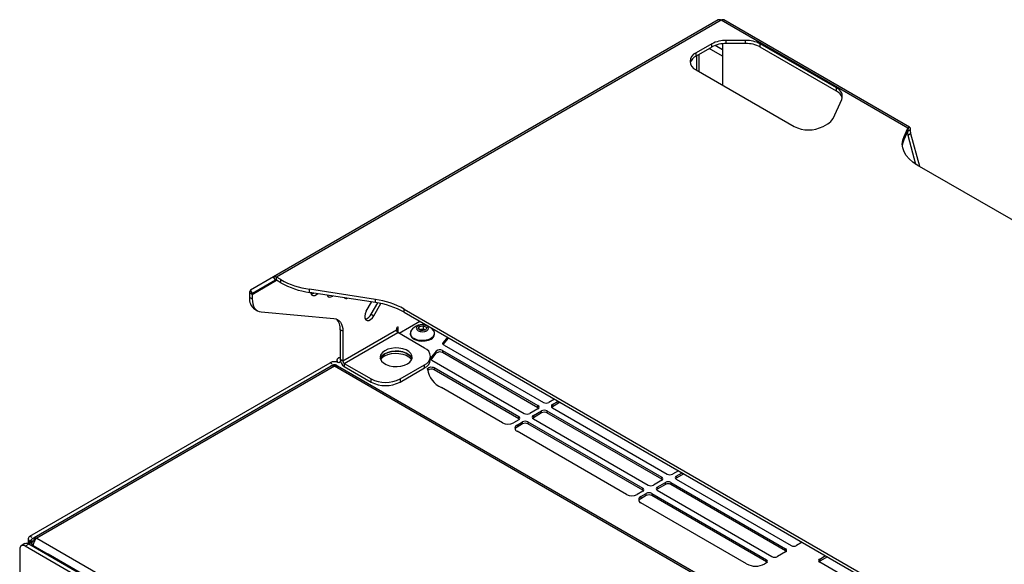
# Model space of a CAD drawing. Header units: millimetres. Extents: x 155400 to 158106, y 111257 to 114783.
# Tile 151 of 152: x 157529 to 157913, y 114571 to 114783. Entities that reach past the tile are written whole.
import ezdxf

# ---------------------------------------------------------------- set-up
doc = ezdxf.new("R2010")
doc.units = ezdxf.units.MM

msp = doc.modelspace()

# ---------------------------------------------------------------- linework, layer by layer
at = {"color": 7, "linetype": 'Continuous', "lineweight": 25}
for p, q in [((157801.15, 114783.17), (157627.91, 114683.16)), ((157802.28, 114783.05), (157629.04, 114683.04)), ((157875.04, 114741.05), (157802.28, 114783.05)), ((157875.73, 114741.41), (157803.4, 114783.17)), ((157798.66, 114773.87), (157792.51, 114770.32)), ((157798.66, 114772.64), (157792.51, 114769.1)), ((157802.81, 114769.12), (157797.68, 114772.08)), ((157798.66, 114772.64), (157798.66, 114773.87)), ((157802.81, 114771.57), (157799.92, 114773.24)), ((157802.81, 114773.91), (157802.81, 114757.85)), ((157811.83, 114775.22), (157804.31, 114775.22)), ((157804.31, 114774), (157804.31, 114775.22)), ((157811.83, 114774), (157804.31, 114774)), ((157811.83, 114774), (157811.83, 114775.22)), ((157847.23, 114756.7), (157817.48, 114773.87)), ((157817.48, 114772.64), (157817.48, 114773.87)), ((157847.23, 114755.47), (157817.48, 114772.64)), ((157792.51, 114769.1), (157792.51, 114770.32)), ((157792.83, 114763.61), (157792.83, 114769.28)), ((157793.68, 114763.12), (157793.68, 114769.77)), ((157792.51, 114763.79), (157830.7, 114741.75)), ((157847.23, 114755.47), (157847.23, 114756.7)), ((157845.88, 114744.85), (157849.3, 114752.24)), ((157842.01, 114741.75), (157843.8, 114742.78)), ((157873.55, 114737.83), (157875.04, 114741.05)), ((157875.04, 114739.83), (157875.04, 114741.05)), ((157875.19, 114740.62), (157875.49, 114741.44)), ((157873.55, 114736.61), (157875.04, 114739.83)), ((157873.55, 114736.61), (157873.55, 114737.83)), ((157875.06, 114738.38), (157876.12, 114739)), ((157875.06, 114738.38), (157878.08, 114727.07)), ((157875.12, 114740.03), (157875.96, 114740.52)), ((157876.12, 114739), (157879.53, 114726.21)), ((157992.68, 114660.89), (157878.72, 114726.68)), ((157627.91, 114683.16), (157618.99, 114678)), ((157619.58, 114676.36), (157629.04, 114681.82)), ((157628.69, 114681.87), (157619.74, 114676.7)), ((157628.66, 114681.86), (157619.74, 114676.7)), ((157628.66, 114681.86), (157627.91, 114683.16)), ((157630.7, 114682.09), (157629.04, 114683.04)), ((157629.04, 114681.82), (157629.04, 114683.04)), ((157630.7, 114680.86), (157629.04, 114681.82)), ((157630.7, 114680.86), (157630.7, 114682.09)), ((157619.58, 114676.36), (157618.52, 114676.97)), ((157618.52, 114676.97), (157618.52, 114675.2)), ((157619.74, 114676.7), (157618.99, 114678)), ((157619.58, 114676.36), (157619.58, 114674.58)), ((157667.6, 114674.38), (157641.91, 114678.35)), ((157641.91, 114677.13), (157641.91, 114678.35)), ((157667.6, 114673.15), (157641.91, 114677.13)), ((157619.58, 114674.58), (157618.52, 114675.2)), ((157664.05, 114669.77), (157666.13, 114673.38)), ((157665.99, 114668.65), (157668.5, 114673)), ((157667.05, 114668.03), (157669.77, 114672.75)), ((157667.6, 114673.15), (157667.6, 114674.38)), ((157620.6, 114670.62), (157621.66, 114670)), ((157623.12, 114669.55), (157651.4, 114667.02)), ((157665.99, 114668.65), (157667.05, 114668.03)), ((157678.81, 114670.64), (157895.61, 114545.48)), ((157678.81, 114669.42), (157678.81, 114670.64)), ((157678.81, 114669.42), (157895.61, 114544.26)), ((157676.86, 114661.19), (157684.96, 114665.87)), ((157654.94, 114661.99), (157653.88, 114662.61)), ((157653.88, 114662.61), (157653.88, 114650.99)), ((157675.8, 114662.42), (157654.94, 114650.38)), ((157654.94, 114661.99), (157654.94, 114650.38)), ((157655.47, 114649.46), (157676.33, 114661.5)), ((157675.8, 114663.03), (157675.8, 114662.42)), ((157676.15, 114663.64), (157676.51, 114663.44)), ((157686.76, 114655.48), (157676.33, 114661.5)), ((157676.51, 114661.4), (157676.51, 114663.44)), ((157681.16, 114661.22), (157681.16, 114660.91)), ((157684.24, 114662.89), (157684.69, 114663.86)), ((157685.47, 114662.18), (157684.24, 114662.89)), ((157684.69, 114663.86), (157686.36, 114664.12)), ((157684.69, 114662.63), (157684.69, 114663.86)), ((157684.76, 114662.59), (157685.53, 114662.71)), ((157687.14, 114662.44), (157685.47, 114662.18)), ((157685.53, 114662.71), (157686.36, 114662.84)), ((157686.36, 114664.12), (157687.59, 114663.41)), ((157686.36, 114662.84), (157686.36, 114664.12)), ((157686.36, 114662.84), (157686.97, 114662.49)), ((157687.07, 114662.43), (157686.97, 114662.49)), ((157686.97, 114662.49), (157687.07, 114662.43)), ((157687.59, 114663.41), (157687.14, 114662.44)), ((157690.66, 114660.91), (157690.66, 114661.22)), ((157695.7, 114659.67), (157694.03, 114657.6)), ((157694.03, 114657.6), (157694.03, 114656.87)), ((157694.06, 114656.83), (157696.05, 114659.29)), ((157694.33, 114656.62), (157733.03, 114634.28)), ((157696.05, 114659.29), (157696.05, 114659.46)), ((157696.05, 114659.29), (157696.16, 114659.4)), ((157691.33, 114654.26), (157689.61, 114652.13)), ((157689.61, 114651.31), (157691.33, 114653.44)), ((157691.33, 114653.44), (157691.33, 114654.26)), ((157693.75, 114654.51), (157730.91, 114633.05)), ((157693.75, 114654.51), (157693.75, 114653.69)), ((157730.91, 114632.24), (157693.75, 114653.69)), ((157533.01, 114582.18), (157650.03, 114649.74)), ((157650.76, 114649.32), (157650.03, 114649.74)), ((157652.62, 114650.66), (157652.62, 114649.99)), ((157653.32, 114651.64), (157653.88, 114651.96)), ((157654.04, 114650.09), (157653.32, 114649.68)), ((157654.94, 114650.38), (157653.88, 114650.99)), ((157655.47, 114649.46), (157665.9, 114643.44)), ((157655.47, 114649.46), (157655.47, 114648.23)), ((157677.21, 114643.44), (157686.76, 114648.95)), ((157686.76, 114647.72), (157686.76, 114648.95)), ((157689.1, 114650.99), (157689.1, 114652.21)), ((157689.29, 114651.71), (157689.29, 114651.05)), ((157689.61, 114651.31), (157689.61, 114652.13)), ((157689.61, 114650.77), (157725.61, 114629.99)), ((157650.39, 114648.46), (157534.64, 114581.64)), ((157651.62, 114648.41), (157535.66, 114581.47)), ((157650.87, 114648.74), (157650.27, 114648.39)), ((157960.27, 114470.23), (157651.62, 114648.41)), ((157652.86, 114648.46), (157652.38, 114648.74)), ((157961.29, 114470.41), (157652.86, 114648.46)), ((157655.47, 114648.23), (157665.9, 114642.21)), ((157677.21, 114642.21), (157686.76, 114647.72)), ((157690.45, 114647.84), (157723.49, 114628.77)), ((157690.45, 114647.84), (157690.45, 114647.02)), ((157723.49, 114627.95), (157690.45, 114647.02)), ((157665.9, 114642.21), (157665.9, 114643.44)), ((157677.21, 114643.44), (157677.21, 114642.21)), ((157717.12, 114626.32), (157693.29, 114640.08)), ((157737.42, 114635.58), (157735.15, 114634.28)), ((157736.57, 114633.46), (157738.83, 114634.77)), ((157739.54, 114634.36), (157736.57, 114632.64)), ((157730.91, 114631.83), (157727.73, 114629.99)), ((157729.14, 114629.17), (157732.33, 114631.01)), ((157732.33, 114630.2), (157729.14, 114628.36)), ((157730.91, 114632.24), (157730.91, 114633.05)), ((157732.33, 114630.2), (157732.33, 114631.01)), ((157734.45, 114631.01), (157779.16, 114605.2)), ((157734.45, 114631.01), (157734.45, 114630.2)), ((157779.16, 114604.38), (157734.45, 114630.2)), ((157736.57, 114633.46), (157736.57, 114632.64)), ((157736.57, 114632.24), (157781.28, 114606.42)), ((157723.49, 114627.54), (157721.37, 114626.32)), ((157722.78, 114625.5), (157724.9, 114626.73)), ((157723.49, 114627.95), (157723.49, 114628.77)), ((157724.9, 114625.91), (157724.9, 114626.73)), ((157727.02, 114626.73), (157771.73, 114600.91)), ((157727.02, 114626.73), (157727.02, 114625.91)), ((157729.14, 114629.17), (157729.14, 114628.36)), ((157729.14, 114627.95), (157773.86, 114602.14)), ((157724.9, 114625.91), (157722.78, 114624.68)), ((157722.78, 114625.5), (157722.78, 114624.68)), ((157765.37, 114598.47), (157722.78, 114623.05)), ((157771.73, 114600.1), (157727.02, 114625.91)), ((157785.66, 114607.73), (157783.4, 114606.42)), ((157784.82, 114605.61), (157787.08, 114606.91)), ((157779.16, 114603.98), (157775.98, 114602.14)), ((157777.39, 114601.32), (157780.57, 114603.16)), ((157779.16, 114604.38), (157779.16, 114605.2)), ((157780.57, 114602.34), (157780.57, 114603.16)), ((157782.69, 114603.16), (157827.41, 114577.35)), ((157782.69, 114603.16), (157782.69, 114602.34)), ((157787.78, 114606.51), (157784.82, 114604.79)), ((157784.82, 114605.61), (157784.82, 114604.79)), ((157784.82, 114604.38), (157829.53, 114578.57)), ((157771.73, 114599.69), (157769.61, 114598.47)), ((157771.73, 114600.1), (157771.73, 114600.91)), ((157780.57, 114602.34), (157777.39, 114600.51)), ((157777.39, 114601.32), (157777.39, 114600.51)), ((157777.39, 114600.1), (157822.1, 114574.29)), ((157827.41, 114576.53), (157782.69, 114602.34)), ((157771.03, 114597.65), (157773.15, 114598.87)), ((157773.15, 114598.06), (157771.03, 114596.83)), ((157771.03, 114597.65), (157771.03, 114596.83)), ((157773.15, 114598.06), (157773.15, 114598.87)), ((157775.27, 114598.87), (157819.98, 114573.06)), ((157775.27, 114598.87), (157775.27, 114598.06)), ((157819.98, 114572.25), (157775.27, 114598.06)), ((157812.2, 114571.43), (157771.03, 114595.2)), ((157532.35, 114581.26), (157532.35, 114579.28)), ((157533.73, 114581.76), (157533.01, 114582.18)), ((157533.4, 114580.57), (157533.01, 114580.35)), ((157533.01, 114580.35), (157533.89, 114578.81)), ((157533.01, 114578.91), (157533.01, 114580.35)), ((157533.4, 114580.57), (157533.56, 114580.48)), ((157533.47, 114580.45), (157533.4, 114580.57)), ((157534.17, 114581.35), (157533.7, 114581.02)), ((157534.64, 114581.64), (157534.16, 114581.37)), ((157535.66, 114581.47), (157844.31, 114403.29)), ((157529.03, 114577.13), (157529.03, 114248.31)), ((157531.06, 114579.32), (157529.65, 114578.5)), ((157532.56, 114579.17), (157531.15, 114578.35)), ((157840.69, 114399.66), (157531.15, 114578.35)), ((157842.1, 114400.48), (157532.56, 114579.17)), ((157534.29, 114578.59), (157533.89, 114578.81)), ((157534.29, 114578.59), (157540.08, 114575.24)), ((157534.29, 114578.59), (157534.29, 114578.17)), ((157827.41, 114576.12), (157824.22, 114574.29)), ((157827.41, 114576.53), (157827.41, 114577.35)), ((157833.91, 114579.88), (157831.65, 114578.57)), ((157539.72, 114575.04), (157540.08, 114575.24)), ((157836.71, 114404), (157540.08, 114575.24)), ((157819.98, 114572.25), (157819.98, 114573.06)), ((157840.71, 114573.34), (157842.97, 114574.65)), ((157843.68, 114574.24), (157840.71, 114572.53)), ((157840.71, 114573.34), (157840.71, 114572.53)), ((157819.98, 114571.84), (157819.27, 114571.43)), ((157885.42, 114546.31), (157840.71, 114572.12))]:
    msp.add_line(p, q, dxfattribs=at)
at = {"color": 7, "linetype": 'Continuous', "lineweight": 25, "flags": 128}
for points in [[(157878.72, 114726.68), (157877, 114727.81), (157875.55, 114729.07), (157874.39, 114730.42), (157873.55, 114731.85), (157873.04, 114733.34), (157872.87, 114734.84), (157873.04, 114736.35), (157873.55, 114737.83)], [(157872.89, 114734.23), (157873.04, 114735.12), (157873.55, 114736.61)], [(157642.39, 114677.05), (157642.44, 114676.79), (157642.75, 114676.2), (157643.27, 114675.9), (157643.94, 114675.93), (157644.67, 114676.28), (157645.11, 114676.63)], [(157642.55, 114676.48), (157642.88, 114676.54), (157643.58, 114676.87)], [(157648.83, 114676.05), (157649.09, 114675.63), (157649.61, 114675.33), (157650.28, 114675.36), (157651.01, 114675.71), (157651.02, 114675.72)], [(157648.89, 114675.92), (157649.22, 114675.97), (157649.27, 114675.99)], [(157619.58, 114674.58), (157619.65, 114673.55), (157619.83, 114672.61), (157620.12, 114671.77), (157620.53, 114671.05), (157621.05, 114670.46), (157621.66, 114670.01), (157622.35, 114669.7), (157623.12, 114669.55)], [(157664.05, 114669.77), (157663.62, 114668.83), (157663.43, 114667.89), (157663.5, 114667.08), (157663.81, 114666.49), (157664.33, 114666.19), (157665, 114666.22), (157665.73, 114666.57), (157666.44, 114667.2), (157667.05, 114668.03)], [(157651.4, 114667.02), (157652.17, 114666.87), (157652.87, 114666.57), (157653.48, 114666.12), (157653.99, 114665.53), (157654.4, 114664.81), (157654.7, 114663.97), (157654.88, 114663.02), (157654.94, 114661.99)], [(157684.23, 114662.18), (157685.01, 114661.88), (157685.91, 114661.78), (157686.82, 114661.88), (157687.59, 114662.18), (157688.11, 114662.63), (157688.29, 114663.15), (157688.11, 114663.68), (157687.59, 114664.12), (157686.82, 114664.42), (157685.91, 114664.52), (157685.01, 114664.42), (157684.23, 114664.12), (157683.72, 114663.68), (157683.54, 114663.15), (157683.72, 114662.63), (157684.23, 114662.18)], [(157676.51, 114663.44), (157676.48, 114663.58), (157676.4, 114663.67), (157676.29, 114663.69), (157676.15, 114663.64), (157676.02, 114663.53), (157675.9, 114663.38), (157675.83, 114663.2), (157675.8, 114663.03)], [(157681.16, 114660.91), (157681.23, 114660.44), (157681.62, 114659.73), (157682.33, 114659.1), (157683.31, 114658.61), (157684.48, 114658.29), (157685.75, 114658.16), (157687.04, 114658.24), (157688.24, 114658.51), (157689.27, 114658.97)], [(157682.56, 114659.28), (157683.59, 114658.83), (157684.79, 114658.55), (157686.08, 114658.47), (157687.35, 114658.6), (157688.52, 114658.92), (157689.49, 114659.41), (157690.2, 114660.04), (157690.6, 114660.75), (157690.64, 114661.5), (157690.35, 114662.19)], [(157690.35, 114662.19), (157689.51, 114663.19), (157689.32, 114663.35)], [(157694.33, 114656.62), (157694.18, 114656.72), (157694.06, 114656.84), (157693.97, 114656.96), (157693.91, 114657.08), (157693.89, 114657.22), (157693.9, 114657.35), (157693.95, 114657.48), (157694.03, 114657.6)], [(157671.25, 114654.44), (157670.32, 114653.75), (157669.7, 114652.96), (157669.43, 114652.1), (157669.52, 114651.23), (157669.97, 114650.4), (157670.74, 114649.66), (157671.81, 114649.04), (157673.1, 114648.59), (157674.54, 114648.33), (157676.04, 114648.28), (157677.52, 114648.44), (157678.9, 114648.8), (157680.08, 114649.33), (157681.01, 114650.02), (157681.63, 114650.81), (157681.9, 114651.67), (157681.81, 114652.53), (157681.36, 114653.36), (157680.58, 114654.11), (157679.52, 114654.72), (157678.23, 114655.17), (157676.79, 114655.43), (157675.29, 114655.49), (157673.81, 114655.33), (157672.43, 114654.97), (157671.25, 114654.44)], [(157669.51, 114651.27), (157669.7, 114651.73), (157670.32, 114652.53), (157671.25, 114653.21), (157672.43, 114653.75), (157673.81, 114654.1), (157675.29, 114654.26), (157676.79, 114654.21), (157678.23, 114653.95), (157679.52, 114653.5), (157680.58, 114652.88), (157681.36, 114652.14), (157681.81, 114651.31), (157681.82, 114651.27)], [(157681.82, 114651.27), (157681.81, 114651.31), (157681.36, 114652.14), (157680.58, 114652.88), (157679.52, 114653.5), (157678.23, 114653.95), (157676.79, 114654.21), (157675.29, 114654.26), (157673.81, 114654.1), (157672.43, 114653.75), (157671.25, 114653.21)], [(157671.25, 114652.39), (157672.43, 114652.93), (157673.81, 114653.29), (157675.29, 114653.44), (157676.79, 114653.39), (157678.23, 114653.13), (157679.52, 114652.68), (157680.58, 114652.07), (157681.36, 114651.32), (157681.66, 114650.86)], [(157689.61, 114650.77), (157689.47, 114650.87), (157689.35, 114650.97), (157689.26, 114651.09), (157689.2, 114651.21), (157689.18, 114651.34), (157689.18, 114651.47), (157689.22, 114651.59), (157689.29, 114651.71)], [(157687.89, 114647.19), (157687.94, 114647.45), (157688.12, 114647.69), (157688.41, 114647.88), (157688.79, 114648.02), (157689.22, 114648.09), (157689.67, 114648.08), (157690.09, 114647.99), (157690.45, 114647.84)], [(157730.91, 114632.24), (157731.1, 114632.1), (157731.17, 114632.03)], [(157736.31, 114632.44), (157736.38, 114632.51), (157736.57, 114632.64)], [(157723.49, 114627.95), (157723.67, 114627.82), (157723.75, 114627.75)], [(157728.88, 114628.15), (157728.96, 114628.23), (157729.14, 114628.36)], [(157779.16, 114604.38), (157779.34, 114604.25), (157779.42, 114604.18)], [(157784.55, 114604.59), (157784.63, 114604.66), (157784.82, 114604.79)], [(157771.73, 114600.1), (157771.92, 114599.97), (157772, 114599.89)], [(157777.13, 114600.3), (157777.2, 114600.37), (157777.39, 114600.51)], [(157540.08, 114575.24), (157538.7, 114575.88), (157537.86, 114576.11)], [(157827.41, 114576.53), (157827.59, 114576.4), (157827.67, 114576.33)], [(157819.98, 114572.25), (157820.17, 114572.11), (157820.24, 114572.04)], [(157840.45, 114572.32), (157840.52, 114572.39), (157840.71, 114572.53)]]:
    msp.add_lwpolyline(points, dxfattribs=at)
at = {"color": 7, "linetype": 'Continuous', "lineweight": 25}
for centre, radius, start, end in [((157801.62, 114782.13), 1.13, 54.3818, 114.314), ((157802.94, 114782.13), 1.13, 65.6929, 125.6176), ((157804.08, 114763.68), 11.54, 88.8559, 118.0402), ((157804.08, 114762.46), 11.54, 88.8559, 118.0402), ((157812.06, 114763.68), 11.54, 61.9598, 91.1441), ((157812.06, 114762.46), 11.54, 61.9598, 91.1441), ((157794.35, 114765.22), 4.29, 115.3814, 163.4582), ((157793.75, 114767.06), 3.49, 110.7834, 249.2166), ((157845.99, 114753.41), 3.52, 340.539, 69.2579), ((157845.23, 114751.46), 4.48, 17.6515, 63.5088), ((157841.53, 114747.13), 4.91, 297.6449, 332.3489), ((157836.35, 114752.67), 12.3, 242.6097, 297.3903), ((157879.72, 114739.66), 4.83, 181.8657, 195.338), ((157880.42, 114740.21), 4.47, 176.0414, 195.7715), ((157628.38, 114682.12), 1.13, 54.3818, 114.314), ((157628.82, 114681.51), 0.377, 54.3818, 114.314), ((157646.42, 114710.58), 32.55, 241.1112, 262.0227), ((157646.42, 114709.36), 32.55, 241.1112, 262.0227), ((157619.65, 114677.08), 1.13, 125.698, 185.6204), ((157619.96, 114676.4), 0.377, 125.698, 185.6204), ((157623.26, 114674.58), 4.78, 172.6245, 236.0633), ((157656.27, 114676), 1.27, 230.4923, 291.9216), ((157663.09, 114642.14), 32.55, 61.1112, 82.0227), ((157663.09, 114640.92), 32.55, 61.1112, 82.0227), ((157663, 114670), 3.28, 280.8429, 335.6521), ((157648.58, 114663.04), 5.31, 355.2979, 45.47), ((157685.91, 114659.27), 5.32, 69.8602, 146.6647), ((157676.95, 114662.47), 1.15, 182.6055, 237.3945), ((157683.25, 114661.19), 2.04, 150.6677, 250.09), ((157685.8, 114660.75), 1.98, 98.0612, 117.2211), ((157685.92, 114660.44), 2.3, 62.6428, 99.7711), ((157688.31, 114661.13), 2.37, 294.0627, 354.6172), ((157672.76, 114650.1), 3.46, 115.9815, 160.2104), ((157685.52, 114652.21), 3.49, 290.7834, 69.2166), ((157692.71, 114652.66), 2.11, 60.6794, 130.945), ((157692.71, 114651.85), 2.11, 60.6794, 130.945), ((157651.62, 114646.67), 3.46, 62.6097, 117.3903), ((157651.62, 114647.44), 1.5, 59.743, 120.2068), ((157657.33, 114651.15), 3.46, 182.6055, 237.3945), ((157656.09, 114650.43), 1.15, 182.6055, 237.3945), ((157672.91, 114649.11), 3.68, 116.828, 151.5233), ((157685.1, 114651.39), 4.02, 294.3747, 354.3052), ((157696.92, 114646.22), 9.4, 141.0515, 144.2338), ((157696.92, 114645.41), 9.4, 141.0515, 144.2338), ((157697.32, 114648.74), 9.55, 189.3213, 245.0543), ((157689.43, 114645.29), 2.01, 59.5144, 137.1525), ((157671.56, 114654.36), 12.3, 242.6097, 297.3903), ((157671.56, 114653.13), 12.3, 242.6097, 297.3903), ((157734.09, 114636.32), 2.31, 242.6097, 297.3903), ((157726.67, 114632.04), 2.31, 242.6097, 297.3903), ((157730.68, 114632.44), 0.655, 290.7834, 69.2166), ((157733.39, 114628.96), 2.31, 62.6097, 117.3903), ((157733.39, 114628.15), 2.31, 62.6097, 117.3903), ((157736.8, 114632.85), 0.655, 110.7834, 249.2166), ((157719.24, 114630.41), 4.61, 242.6097, 297.3903), ((157723.25, 114628.15), 0.655, 290.7834, 69.2166), ((157725.96, 114624.68), 2.31, 62.6097, 117.3903), ((157725.96, 114623.86), 2.31, 62.6097, 117.3903), ((157729.38, 114628.56), 0.655, 110.7834, 249.2166), ((157723.24, 114624.28), 1.31, 110.7834, 249.2166), ((157723.59, 114623.1), 1.78, 117.1755, 154.405), ((157778.93, 114604.59), 0.655, 290.7834, 69.2166), ((157781.63, 114601.11), 2.31, 62.6097, 117.3903), ((157782.34, 114608.47), 2.31, 242.6097, 297.3903), ((157785.05, 114605), 0.655, 110.7834, 249.2166), ((157771.5, 114600.3), 0.655, 290.7834, 69.2166), ((157774.21, 114596.83), 2.31, 62.6097, 117.3903), ((157774.92, 114604.19), 2.31, 242.6097, 297.3903), ((157777.62, 114600.71), 0.655, 110.7834, 249.2166), ((157781.63, 114600.3), 2.31, 62.6097, 117.3903), ((157767.49, 114602.56), 4.61, 242.6097, 297.3903), ((157771.49, 114596.42), 1.31, 110.7834, 249.2166), ((157771.84, 114595.25), 1.78, 117.1755, 154.405), ((157774.21, 114596.01), 2.31, 62.6097, 117.3903), ((157533.35, 114581.26), 0.982, 110.7834, 249.2166), ((157530.32, 114577.34), 1.31, 50.7967, 189.214), ((157531.69, 114577.94), 1.51, 54.3824, 114.3071), ((157827.17, 114576.74), 0.655, 290.7834, 69.2166), ((157830.59, 114580.62), 2.31, 242.6097, 297.3903), ((157819.75, 114572.45), 0.655, 290.7834, 69.2166), ((157823.16, 114576.33), 2.31, 242.6097, 297.3903), ((157840.94, 114572.73), 0.655, 110.7834, 249.2166), ((157815.74, 114578.25), 7.69, 242.6097, 297.3903)]:
    msp.add_arc(centre, radius, start, end, dxfattribs=at)
for points in [[(157875.04, 114741.05), (157875.12, 114741.15), (157875.29, 114741.34), (157875.42, 114741.41), (157875.49, 114741.44)], [(157650.96, 114648.59), (157650.75, 114648.6), (157650.55, 114648.56), (157650.39, 114648.46)], [(157651.62, 114648.41), (157651.4, 114648.52), (157651.17, 114648.59), (157650.96, 114648.59)], [(157651.62, 114648.41), (157651.85, 114648.52), (157652.08, 114648.59), (157652.29, 114648.59)], [(157652.29, 114648.59), (157652.5, 114648.6), (157652.69, 114648.56), (157652.86, 114648.46)], [(157533.47, 114580.45), (157533.5, 114580.46), (157533.53, 114580.47), (157533.56, 114580.48)], [(157534.64, 114580.22), (157534.51, 114579.95), (157534.41, 114579.67), (157534.35, 114579.39)], [(157535.1, 114581.71), (157534.93, 114581.74), (157534.77, 114581.72), (157534.64, 114581.64)], [(157535.1, 114580.95), (157534.93, 114580.73), (157534.77, 114580.48), (157534.64, 114580.22)], [(157535.66, 114581.47), (157535.47, 114581.6), (157535.28, 114581.68), (157535.1, 114581.71)], [(157535.66, 114581.47), (157535.47, 114581.34), (157535.28, 114581.16), (157535.1, 114580.95)], [(157533.89, 114578.81), (157533.78, 114579.01), (157533.67, 114579.22), (157533.59, 114579.43)], [(157534.35, 114579.39), (157534.29, 114579.11), (157534.27, 114578.84), (157534.29, 114578.59)]]:
    msp.add_open_spline(points, degree=3, dxfattribs=at)
for points, knots in [([(157875.49, 114741.44), (157875.58, 114741.44), (157875.75, 114741.45), (157875.9, 114741.24), (157875.98, 114740.93), (157875.97, 114740.65), (157875.96, 114740.52)], [0, 0, 0, 0, 0.286882, 0.548756, 0.786199, 1, 1, 1, 1]), ([(157875.04, 114740.19), (157875.06, 114740.27), (157875.11, 114740.45), (157875.16, 114740.56), (157875.19, 114740.62)], [0, 0, 0, 0, 0.489817, 1, 1, 1, 1]), ([(157653.32, 114651.64), (157653.28, 114651.62), (157653.21, 114651.58), (157653.12, 114651.51), (157653.03, 114651.44), (157652.95, 114651.37), (157652.88, 114651.29), (157652.77, 114651.16), (157652.66, 114650.96), (157652.6, 114650.7), (157652.63, 114650.44), (157652.73, 114650.21), (157652.87, 114650.03), (157653.03, 114649.88), (157653.15, 114649.79), (157653.22, 114649.74)], [0, 0, 0, 0, 0.041952, 0.083581, 0.125053, 0.166535, 0.208194, 0.250194, 0.375039, 0.50006, 0.624905, 0.749926, 0.833468, 0.91638, 1, 1, 1, 1]), ([(157651.62, 114648.41), (157651.62, 114648.42), (157651.62, 114648.42), (157651.62, 114648.42), (157651.62, 114648.42), (157651.49, 114648.56), (157651.33, 114648.7), (157651.07, 114648.8), (157650.96, 114648.76), (157650.88, 114648.72)], [0, 0, 0, 0, 0.0052436, 0.0066922, 0.0081604, 0.009295, 0.4604412, 0.6072357, 1, 1, 1, 1]), ([(157652.37, 114648.72), (157652.28, 114648.75), (157652.11, 114648.82), (157651.84, 114648.64), (157651.68, 114648.47), (157651.64, 114648.43), (157651.63, 114648.42), (157651.63, 114648.42), (157651.63, 114648.42), (157651.63, 114648.42), (157651.63, 114648.42), (157651.62, 114648.42), (157651.62, 114648.41)], [0, 0, 0, 0, 0.393129, 0.844572, 0.972256, 0.990356, 0.990426, 0.99071, 0.991844, 0.993311, 0.994759, 1, 1, 1, 1]), ([(157533.47, 114580.45), (157533.43, 114580.29), (157533.43, 114580.11), (157533.47, 114579.77), (157533.52, 114579.59), (157533.59, 114579.43)], [0, 0, 0, 0, 0.5, 0.5, 1, 1, 1, 1]), ([(157533.56, 114580.48), (157533.54, 114580.53), (157533.5, 114580.66), (157533.54, 114580.86), (157533.66, 114580.97), (157533.71, 114581.01)], [0, 0, 0, 0, 0.302984, 0.733852, 1, 1, 1, 1]), ([(157535.66, 114581.47), (157535.42, 114581.4), (157535.19, 114581.3), (157534.86, 114581.1), (157534.75, 114581.03), (157534.54, 114580.87), (157534.44, 114580.79), (157534.16, 114580.52), (157533.99, 114580.31), (157533.73, 114579.88), (157533.64, 114579.65), (157533.59, 114579.43)], [0, 0, 0, 0, 0.25, 0.25, 0.375, 0.375, 0.5, 0.5, 0.75, 0.75, 1, 1, 1, 1]), ([(157534.17, 114581.35), (157534.34, 114581.43), (157534.69, 114581.6), (157535.23, 114581.57), (157535.55, 114581.5), (157535.63, 114581.48), (157535.64, 114581.47), (157535.64, 114581.47), (157535.64, 114581.47), (157535.65, 114581.47), (157535.65, 114581.47), (157535.65, 114581.47), (157535.66, 114581.47)], [0, 0, 0, 0, 0.392599, 0.844436, 0.972232, 0.990347, 0.990418, 0.990702, 0.991837, 0.993305, 0.994755, 1, 1, 1, 1])]:
    msp.add_open_spline(points, degree=3, knots=knots, dxfattribs=at)

doc.saveas('drawing.dxf')
